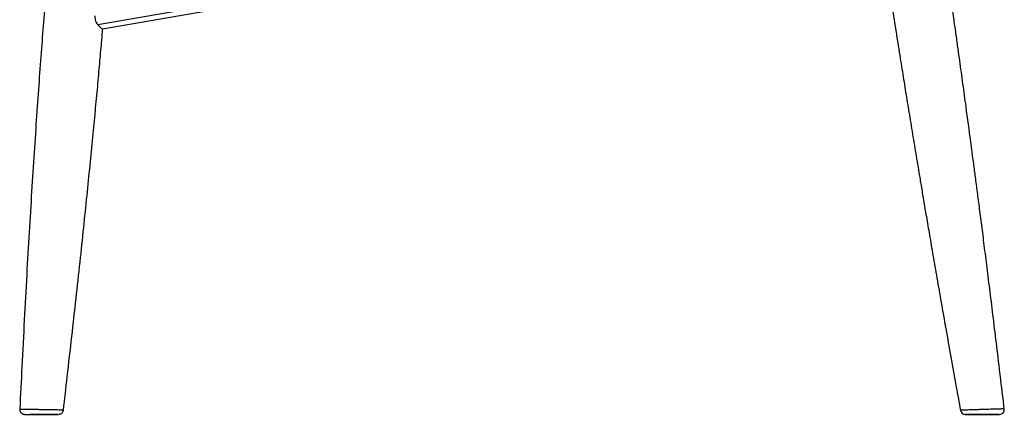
# Paper-space layout '_Left' of a CAD drawing. Header units: millimetres. Extents: x -308 to 307, y 0 to 733.
# Tile 1 of 4: x -308 to 307, y 0 to 247. Entities that reach past the tile are written whole.
import ezdxf

# ---------------------------------------------------------------- set-up
doc = ezdxf.new("R2010")
doc.units = ezdxf.units.MM

psp = doc.layouts.new('_Left')

# ---------------------------------------------------------------- linework, layer by layer
at = {"color": 7, "linetype": 'Continuous', "lineweight": 25}
for p, q in [((-258.83, 243.75), (227.77, 328.4)), ((-255.77, 241.06), (32.38, 291.19))]:
    psp.add_line(p, q, dxfattribs=at)
at = {"color": 7, "linetype": 'Continuous', "lineweight": 25, "flags": 128}
psp.add_lwpolyline([(304.03, 0), (302.61, 0), (300.19, 0), (297.01, 0), (293.42, 0), (289.84, 0), (286.71, 0), (284.39, 0), (283.46, 0), (282.93, 0), (283.58, 0), (285.34, 0), (288.02, 0), (291.36, 0), (294.99, 0), (298.48, 0), (301.4, 0), (303.41, 0), (303.86, 0), (303.86, 0)], dxfattribs=at)
at = {"color": 7, "linetype": 'Continuous', "lineweight": 25}
for centre, start, end in [((282.93, 3), 190.34629, 270.00028), ((304.35, 3), 269.99989, 6.84263)]:
    psp.add_arc(centre, 3, start, end, dxfattribs=at)
for points, knots in [([(-256.04, 615.93), (-256.83, 608.15), (-258.46, 591.98), (-260.91, 567.84), (-263.36, 543.9), (-265.69, 521.17), (-267.9, 499.76), (-269.98, 479.65), (-271.93, 460.83), (-273.75, 443.17), (-275.46, 426.67), (-277.03, 411.33), (-278.48, 397.14), (-279.8, 384.12), (-280.92, 372.98), (-281.86, 363.59), (-282.66, 355.52), (-283.46, 347.41), (-284.39, 337.83), (-285.49, 326.41), (-286.76, 312.96), (-288.12, 298.31), (-289.55, 282.45), (-291.02, 265.48), (-292.52, 247.43), (-294.02, 228.3), (-295.53, 208), (-297.04, 186.37), (-298.58, 163.39), (-300.14, 139.06), (-301.69, 113.49), (-303.23, 86.71), (-304.73, 58.71), (-306.16, 30.72), (-307.06, 12.06), (-307.49, 3.15)], [0, 0, 0, 0, 0.038158, 0.079242, 0.118363, 0.15552, 0.190713, 0.223367, 0.254126, 0.282991, 0.309961, 0.335038, 0.35822, 0.379508, 0.398902, 0.412811, 0.425556, 0.438452, 0.452523, 0.472503, 0.494456, 0.518381, 0.544277, 0.572146, 0.601436, 0.632628, 0.665723, 0.700721, 0.738394, 0.778048, 0.819681, 0.863295, 0.90889, 0.956466, 1, 1, 1, 1]), ([(307.33, 3.35), (306.63, 9.31), (305.19, 21.6), (303, 39.82), (300.84, 57.62), (298.8, 74.23), (296.89, 89.56), (295.12, 103.63), (293.49, 116.46), (291.99, 128.13), (290.62, 138.66), (289.4, 148.04), (288.32, 156.28), (287.34, 163.69), (285.75, 175.62), (284.14, 187.54), (282.51, 199.56), (281.53, 206.72), (280.54, 213.91), (279.53, 221.22), (278.45, 228.94), (277.26, 237.43), (275.92, 246.98), (274.4, 257.65), (272.7, 269.52), (270.8, 282.63), (268.7, 296.97), (266.41, 312.47), (263.91, 329.13), (261.2, 346.96), (258.48, 364.61), (256.65, 376.31), (255.8, 381.69)], [0, 0, 0, 0, 0.047118, 0.097221, 0.14418, 0.187997, 0.228671, 0.265561, 0.29942, 0.330248, 0.358046, 0.382814, 0.404551, 0.423386, 0.441515, 0.499069, 0.517902, 0.536827, 0.555844, 0.574953, 0.594785, 0.617075, 0.642328, 0.670544, 0.701723, 0.736593, 0.774549, 0.815591, 0.85972, 0.906935, 0.957238, 1, 1, 1, 1]), ([(226.62, 325.07), (226.71, 324.47), (227.62, 318.3), (229.31, 306.95), (231.64, 291.49), (233.81, 277.25), (235.82, 264.22), (237.68, 252.29), (239.32, 241.8), (240.76, 232.67), (242.01, 224.82), (243.14, 217.73), (244.2, 211.12), (245.23, 204.71), (246.26, 198.36), (247.28, 192.06), (248.34, 185.54), (249.45, 178.79), (250.59, 171.82), (251.73, 164.92), (252.88, 158.01), (254.09, 150.74), (255.44, 142.69), (256.98, 133.56), (258.72, 123.27), (260.69, 111.74), (262.88, 98.96), (265.32, 84.9), (267.98, 69.64), (270.88, 53.19), (274.02, 35.54), (277.07, 18.49), (279.1, 7.34), (279.98, 2.46)], [0, 0, 0, 0, 0.005619, 0.057218, 0.105274, 0.149022, 0.189352, 0.226265, 0.259761, 0.286779, 0.311074, 0.332645, 0.352665, 0.37251, 0.392182, 0.41168, 0.431004, 0.45283, 0.474429, 0.495804, 0.516952, 0.538708, 0.563451, 0.591776, 0.623682, 0.65917, 0.699073, 0.742707, 0.79007, 0.841162, 0.895985, 0.954539, 1, 1, 1, 1]), ([(-260.56, 249.22), (-260.58, 248.6), (-260.61, 247.36), (-260.09, 245.67), (-259.44, 244.49), (-258.99, 243.95), (-258.83, 243.75)], [0, 0, 0, 0, 0.2787482, 0.5574145, 0.840779, 1, 1, 1, 1]), ([(-280.26, 2.65), (-279.45, 9.62), (-277.69, 24.95), (-275.03, 48.26), (-272.36, 72.17), (-269.88, 94.89), (-267.61, 116.3), (-265.54, 136.41), (-263.65, 155.23), (-261.91, 172.9), (-260.33, 189.42), (-258.89, 204.77), (-257.6, 218.97), (-256.55, 230.95), (-255.94, 238.19), (-255.7, 241.08)], [0, 0, 0, 0, 0.0877548, 0.1931814, 0.2935685, 0.3889158, 0.4792236, 0.5630138, 0.6419436, 0.7160132, 0.7852222, 0.8495698, 0.9090556, 0.9636801, 1, 1, 1, 1]), ([(-258.83, 243.75), (-258.66, 243.56), (-258.09, 242.93), (-257.2, 242.05), (-256.4, 241.36), (-255.93, 241.05), (-255.84, 241.09), (-255.81, 241.11)], [0, 0, 0, 0, 0.113278, 0.375394, 0.646757, 0.882979, 1, 1, 1, 1]), ([(-307.49, 3.15), (-307.49, 3.15), (-307.56, 2.83), (-307.42, 2.2), (-307.09, 1.42), (-306.64, 0.86), (-306.15, 0.47), (-305.68, 0.23), (-305.26, 0.09), (-304.93, 0.03), (-304.7, 0.01), (-304.58, 0), (-304.52, 0), (-304.51, 0), (-304.51, 0), (-304.5, 0), (-304.5, 0), (-304.5, 0), (-304.5, 0), (-304.48, 0), (-304.46, 0)], [0, 0, 0, 0, 0.000132, 0.175342, 0.319536, 0.443645, 0.551914, 0.644915, 0.721814, 0.780984, 0.820932, 0.842197, 0.848048, 0.849249, 0.850092, 0.851106, 0.852866, 0.85716, 0.874751, 1, 1, 1, 1]), ([(-303.08, 3.05), (-303.3, 3.06), (-304.07, 3.07), (-305.22, 3.09), (-305.98, 3.11), (-306.61, 3.12), (-307.11, 3.13), (-307.48, 3.14), (-307.46, 3.14), (-307.45, 3.14)], [0, 0, 0, 0, 0.082947, 0.282422, 0.487699, 0.490379, 0.690959, 0.897377, 1, 1, 1, 1]), ([(-304.46, 0), (-304.46, 0), (-304.56, 0), (-303.66, 0), (-302.27, 0), (-301.23, 0), (-301.05, 0)], [0, 0, 0, 0, 0.003124, 0.455379, 0.90724, 1, 1, 1, 1]), ([(-304.46, 0), (-304.46, 0), (-304.56, 0), (-303.71, 0), (-302.29, 0), (-301.58, 0)], [0, 0, 0, 0, 0.003416, 0.501926, 1, 1, 1, 1]), ([(-280.27, 2.66), (-280.27, 2.66), (-280.21, 2.65), (-280.45, 2.66), (-281.02, 2.66), (-282.01, 2.68), (-283.33, 2.7), (-284.95, 2.73), (-286.82, 2.76), (-288.92, 2.8), (-291.13, 2.83), (-293.44, 2.88), (-295.73, 2.92), (-297.99, 2.96), (-300.56, 3), (-302.13, 3.03), (-303.08, 3.05)], [0, 0, 0, 0, 0.00832, 0.079677, 0.153071, 0.225054, 0.299163, 0.371124, 0.445165, 0.518033, 0.593081, 0.664684, 0.738302, 0.810846, 0.885537, 1, 1, 1, 1]), ([(-283.24, 0), (-283.33, 0), (-283.51, 0), (-285.06, 0), (-287.22, 0), (-289.94, 0), (-293.51, 0), (-297.09, 0), (-299.85, 0), (-300.98, 0), (-301.31, 0)], [0, 0, 0, 0, 0.1411236, 0.283412, 0.3707441, 0.5123171, 0.6538972, 0.7961786, 0.9397729, 1, 1, 1, 1]), ([(-301.01, 0), (-300.97, 0), (-300.48, 0), (-299.92, 0), (-299.4, 0)], [0, 0, 0, 0, 0.087762, 1, 1, 1, 1]), ([(-301.01, 0), (-300.97, 0), (-300.48, 0), (-299.92, 0), (-299.4, 0)], [0, 0, 0, 0, 0.087762, 1, 1, 1, 1]), ([(-282.84, 0.03), (-282.66, 0.06), (-282.28, 0.13), (-281.68, 0.4), (-281.08, 0.86), (-280.57, 1.55), (-280.29, 2.18), (-280.29, 2.57), (-280.28, 2.66)], [0, 0, 0, 0, 0.142144, 0.292277, 0.490645, 0.708763, 0.93284, 1, 1, 1, 1]), ([(306.69, 3.35), (306.52, 3.35), (306.1, 3.35), (305.13, 3.33), (304.18, 3.3), (303.09, 3.27), (301.83, 3.24), (299.84, 3.18), (297.65, 3.12), (295.36, 3.05), (293.02, 2.97), (290.71, 2.9), (288.49, 2.82), (286.43, 2.75), (284.58, 2.68), (282.99, 2.62), (281.7, 2.56), (280.74, 2.52), (280.17, 2.49), (279.93, 2.47), (279.99, 2.46), (280, 2.46)], [0, 0, 0, 0, 0.040937, 0.096566, 0.152191, 0.160238, 0.220464, 0.280688, 0.341103, 0.40152, 0.461754, 0.521995, 0.581736, 0.641482, 0.700612, 0.759743, 0.818439, 0.877131, 0.935606, 0.994075, 1, 1, 1, 1]), ([(303.94, 0), (304.08, 0), (304.26, 0), (304.3, 0), (304.3, 0)], [0, 0, 0, 0, 0.744272, 1, 1, 1, 1]), ([(304.29, 0), (304.3, 0), (304.32, 0), (304.31, 0), (304.3, 0)], [0, 0, 0, 0, 0.516978, 1, 1, 1, 1]), ([(307.29, 3.35), (307.29, 3.35), (307.33, 3.36), (306.96, 3.36), (306.69, 3.35)], [0, 0, 0, 0, 0.282646, 1, 1, 1, 1]), ([(-299.36, 0), (-299.16, 0), (-297.99, 0), (-295.33, 0), (-291.72, 0), (-288.3, 0), (-285.51, 0), (-283.79, 0), (-283.06, 0), (-283.25, 0), (-283.26, 0)], [0, 0, 0, 0, 0.033205, 0.193862, 0.352899, 0.51446, 0.673998, 0.833407, 0.99156, 1, 1, 1, 1])]:
    psp.add_open_spline(points, degree=3, knots=knots, dxfattribs=at)

doc.saveas('drawing.dxf')
